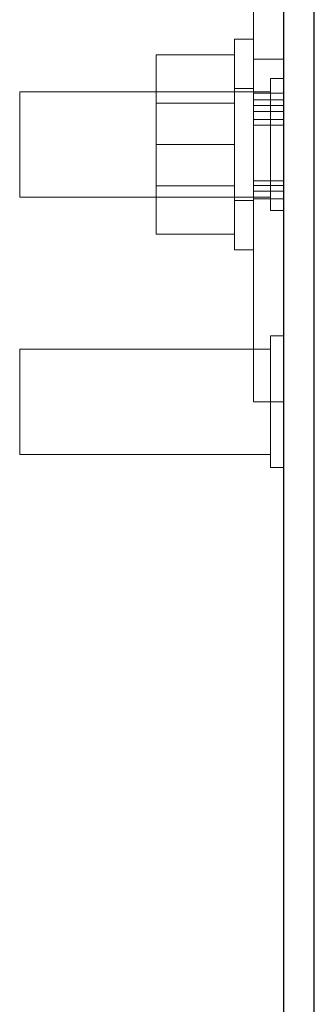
# Model space of a CAD drawing. Header units: inches. Extents: x 0.2 to 10.8, y 0.2 to 8.2.
# Tile 17 of 127: x 4.8512 to 4.9093, y 2.0646 to 2.2592. Entities that reach past the tile are written whole.
import ezdxf

# ---------------------------------------------------------------- set-up
doc = ezdxf.new("R2010")
doc.units = ezdxf.units.IN
doc.header["$MEASUREMENT"] = 0
doc.linetypes.add('HIDDEN', pattern=[0.075, 0.05, -0.025])

msp = doc.modelspace()

# ---------------------------------------------------------------- linework, layer by layer
at = {"color": 7, "linetype": 'Continuous', "lineweight": 25}
for p, q in [((4.903267, 1.3415501), (4.903267, 2.3074774)), ((4.909267, 1.3415501), (4.909267, 2.3074741))]:
    msp.add_line(p, q, dxfattribs=at)
at = {"color": 7, "linetype": 'HIDDEN', "lineweight": 18}
for p, q in [((4.897267, 2.2383418), (4.897267, 2.2929668)), ((4.893517, 2.2137168), (4.893517, 2.2553834)), ((4.897267, 2.2553834), (4.893517, 2.2553834)), ((4.893517, 2.2523001), (4.8781004, 2.2523001)), ((4.8781004, 2.2523001), (4.8781004, 2.2345501)), ((4.903267, 2.2514251), (4.897267, 2.2514251)), ((4.903267, 2.2514251), (4.897267, 2.2514251)), ((4.903267, 2.2514251), (4.897267, 2.2514251)), ((4.903267, 2.2514251), (4.897267, 2.2514251)), ((4.903267, 2.2514251), (4.897267, 2.2514251)), ((4.903267, 2.2514251), (4.897267, 2.2514251)), ((4.903267, 2.2514251), (4.897267, 2.2514251)), ((4.903267, 2.2514251), (4.897267, 2.2514251)), ((4.903267, 2.2514251), (4.897267, 2.2514251)), ((4.903267, 2.2514251), (4.897267, 2.2514251)), ((4.903267, 2.2514251), (4.897267, 2.2514251)), ((4.903267, 2.2514251), (4.897267, 2.2514251)), ((4.9006629, 2.2475709), (4.9006629, 2.2345501)), ((4.903267, 2.2475709), (4.9006629, 2.2475709)), ((4.897267, 2.2455918), (4.893517, 2.2455918)), ((4.8511837, 2.2449668), (4.8511837, 2.2345501)), ((4.9006629, 2.2449668), (4.8511837, 2.2449668)), ((4.903267, 2.244671), (4.897267, 2.244671)), ((4.893517, 2.2427126), (4.8781004, 2.2427126)), ((4.903267, 2.2433862), (4.897267, 2.2433862)), ((4.903267, 2.2422523), (4.897267, 2.2422523)), ((4.903267, 2.2410993), (4.897267, 2.2410993)), ((4.903267, 2.239482), (4.897267, 2.239482)), ((4.903267, 2.239482), (4.897267, 2.239482)), ((4.903267, 2.239482), (4.897267, 2.239482)), ((4.897267, 2.2383418), (4.897267, 2.1837168)), ((4.897267, 2.2383418), (4.903267, 2.2383418)), ((4.8511837, 2.2345501), (4.8511837, 2.2241334)), ((4.893517, 2.2345501), (4.8781004, 2.2345501)), ((4.8781004, 2.2345501), (4.8781004, 2.2168001)), ((4.9006629, 2.2345501), (4.9006629, 2.2215293)), ((4.8781004, 2.2263876), (4.893517, 2.2263876)), ((4.903267, 2.2273599), (4.897267, 2.2273599)), ((4.903267, 2.2264311), (4.897267, 2.2264311)), ((4.8511837, 2.2241334), (4.9006629, 2.2241334)), ((4.897267, 2.2253422), (4.903267, 2.2253422)), ((4.893517, 2.2235084), (4.897267, 2.2235084)), ((4.897267, 2.2238364), (4.903267, 2.2238364)), ((4.9006629, 2.2215293), (4.903267, 2.2215293)), ((4.893517, 2.2168001), (4.8781004, 2.2168001)), ((4.893517, 2.2137168), (4.897267, 2.2137168)), ((4.9006629, 2.1967376), (4.9006629, 2.1837168)), ((4.903267, 2.1967376), (4.9006629, 2.1967376)), ((4.8511837, 2.1941334), (4.8511837, 2.1837168)), ((4.9006629, 2.1941334), (4.8511837, 2.1941334)), ((4.8511837, 2.1837168), (4.8511837, 2.1733001)), ((4.903267, 2.1837168), (4.897267, 2.1837168)), ((4.9006629, 2.1837168), (4.9006629, 2.1706959)), ((4.8511837, 2.1733001), (4.9006629, 2.1733001)), ((4.9006629, 2.1706959), (4.903267, 2.1706959))]:
    msp.add_line(p, q, dxfattribs=at)

doc.saveas('drawing.dxf')
